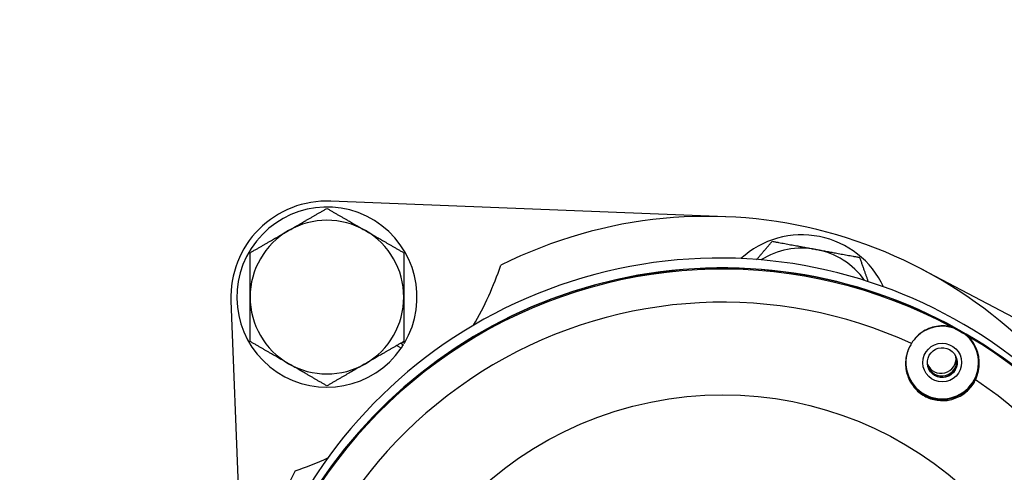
# Model space of a CAD drawing. Header units: inches. Extents: x 36 to 1719, y -84 to 1122.
# Tile 31 of 256: x 410.39 to 413.59, y 316.46 to 317.93. Entities that reach past the tile are written whole.
import ezdxf

# ---------------------------------------------------------------- set-up
doc = ezdxf.new("R2010")
doc.units = ezdxf.units.IN
doc.header["$LTSCALE"] = 48
doc.header["$MEASUREMENT"] = 0
doc.layers.add('Visible (ANSI)', color=7, linetype='Continuous', lineweight=30)

msp = doc.modelspace()

# ---------------------------------------------------------------- linework, layer by layer
at = {"layer": 'Visible (ANSI)'}
for p, q in [((412.68236, 317.28966), (411.39793, 317.34053)), ((414.45879, 316.52038), (413.321, 317.11854)), ((411.07331, 317.01591), (411.11816, 315.88338)), ((411.62674, 316.86189), (411.61206, 316.87037)), ((411.62581, 316.87831), (411.63429, 316.87341)), ((411.63156, 316.88163), (411.63728, 316.87832))]:
    msp.add_line(p, q, dxfattribs=at)
msp.add_circle((420.3504, 317.86139), 23.75, dxfattribs=at)
for centre, radius, start, end in [((411.38556, 317.02828), 0.3125, 87.73211, 182.26789), ((411.38556, 317.02828), 0.293, 329.2171, 325.39898), ((411.38556, 317.02828), 0.25, 60, 120), ((412.623, 315.79084), 1.5, 33.37509, 116.62491), ((411.38556, 317.02828), 0.25, 120, 180), ((411.38556, 317.02828), 0.25, 0, 60), ((412.93035, 316.93788), 0.293, 24.98758, 132.62037), ((412.93035, 316.93788), 0.25, 79.53998, 122.27625), ((412.93035, 316.93788), 0.25, 35.33177, 79.53998), ((410.94362, 317.47022), 1.0625, 329.85823, 341.42588), ((411.38556, 317.02828), 0.25, 180, 240), ((411.38556, 317.02828), 0.25, 300, 0), ((411.38556, 317.02828), 0.293, 325.39898, 328.09305), ((411.38556, 317.02828), 0.25, 240, 300), ((410.94362, 317.47022), 1.0625, 288.57412, 294.75025), ((412.623, 315.79084), 1.5, 153.37509, 174.25181)]:
    msp.add_arc(centre, radius, start, end, dxfattribs=at)
for centre, major_axis, ratio, start_param, end_param in [((412.66189, 315.5824), (-1.52304, -0.39261), 0.999866, 3.2090827, 6.2831853), ((412.67008, 315.55063), (-1.52304, -0.39261), 0.999866, 3.1411828, 6.0339887), ((412.67024, 315.55001), (1.52304, 0.39261), 0.999866, 0, 2.8912088), ((412.67113, 315.54654), (-1.52304, -0.39261), 0.999866, 3.9668674, 6.0209673), ((412.67187, 315.54367), (-1.42179, -0.36651), 0.999866, 4.0284664, 5.9593683), ((413.38658, 316.81531), (-0.10744, 0.04904), 0.9999721, 0, 5.9592058), ((412.67113, 315.54654), (1.52304, 0.39261), 0.999866, 0.7849795, 0.8252748), ((413.38649, 316.81566), (0.0764, 0.09006), 0.9999552, 0, 0.3801164), ((412.67113, 315.54654), (1.52304, 0.39261), 0.999866, 5.014065, 7.0681648), ((413.38658, 316.81531), (-0.11628, -0.02997), 0.999866, 0.0156059, 3.1380258), ((413.38312, 316.82877), (0.04812, 0.00523), 0.9998715, 3.4296001, 6.2831853), ((413.38525, 316.82048), (-0.04614, -0.01465), 0.9998668, 0, 3.0313582), ((413.38639, 316.81606), (0.04697, 0.01171), 0.999866, 3.157575, 6.2831853), ((412.67187, 315.54367), (1.42179, 0.36651), 0.999866, 5.0756639, 7.0065659)]:
    msp.add_ellipse(centre, major_axis=major_axis, ratio=ratio, start_param=start_param, end_param=end_param, dxfattribs=at)
for centre, major_axis, ratio in [((413.38658, 316.81531), (-0.06299, -0.00065), 0.9998814), ((413.38658, 316.81531), (-0.04216, 0.02377), 0.9999947), ((412.67251, 315.54117), (-1.13244, -0.29192), 0.999866)]:
    msp.add_ellipse(centre, major_axis=major_axis, ratio=ratio, dxfattribs=at)
for points, weights in [([(411.26056, 317.24478), (411.31857, 317.27828), (411.38556, 317.31695)], [1, 1.0379548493, 1]), ([(411.38556, 317.31695), (411.45255, 317.27828), (411.51056, 317.24478)], [1, 1.0379548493, 1]), ([(411.13556, 317.17261), (411.20255, 317.21129), (411.26056, 317.24478)], [1, 1.0379548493, 1]), ([(411.51056, 317.24478), (411.56857, 317.21129), (411.63556, 317.17261)], [1, 1.0379548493, 1]), ([(412.78301, 317.15038), (412.807, 317.17851), (412.83379, 317.20993)], [1.01893201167, 1.01990576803, 1]), ([(412.83379, 317.20993), (412.90986, 317.19588), (412.97573, 317.18372)], [1, 1.0379548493, 1]), ([(412.97573, 317.18372), (413.04161, 317.17156), (413.11767, 317.15752)], [1, 1.0379548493, 1]), ([(411.13556, 317.02828), (411.13556, 317.09526), (411.13556, 317.17261)], [1, 1.0379548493, 1]), ([(411.63556, 317.17261), (411.63556, 317.09526), (411.63556, 317.02828)], [1, 1.0379548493, 1]), ([(413.11767, 317.15752), (413.13243, 317.11593), (413.14559, 317.07885)], [1, 1.02130877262, 1.01869102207]), ([(411.13556, 316.88394), (411.13556, 316.96129), (411.13556, 317.02828)], [1, 1.0379548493, 1]), ([(411.63556, 317.02828), (411.63556, 316.96129), (411.63556, 316.88394)], [1, 1.0379548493, 1]), ([(411.26056, 316.81177), (411.20255, 316.84526), (411.13556, 316.88394)], [1, 1.0379548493, 1]), ([(411.63556, 316.88394), (411.56857, 316.84526), (411.51056, 316.81177)], [1, 1.0379548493, 1]), ([(411.38556, 316.7396), (411.31857, 316.77828), (411.26056, 316.81177)], [1, 1.0379548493, 1]), ([(411.51056, 316.81177), (411.45255, 316.77828), (411.38556, 316.7396)], [1, 1.0379548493, 1])]:
    msp.add_rational_spline(points, weights, degree=2, dxfattribs=at)
for points, knots in [([(413.41587, 316.93176), (413.41168, 316.93277), (413.40763, 316.93352), (413.38379, 316.93677), (413.36402, 316.93356), (413.33232, 316.9226), (413.31727, 316.9128), (413.29768, 316.89369), (413.29133, 316.88553), (413.28617, 316.87713)], [0.81248761, 0.81248761, 0.81248761, 0.81248761, 0.84602143, 0.84602143, 1.02520628, 1.02520628, 1.24566883, 1.24566883, 1.38446178, 1.38446178, 1.38446178, 1.38446178]), ([(413.49504, 316.75939), (413.49923, 316.76834), (413.50258, 316.77818), (413.50794, 316.80532), (413.50802, 316.82355), (413.5002, 316.8568), (413.49232, 316.87559), (413.47693, 316.89446), (413.47414, 316.89756), (413.47107, 316.90064)], [0.08166959, 0.08166959, 0.08166959, 0.08166959, 0.22046255, 0.22046255, 0.4409251, 0.4409251, 0.62010995, 0.62010995, 0.65364377, 0.65364377, 0.65364377, 0.65364377]), ([(413.28617, 316.87713), (413.28316, 316.87233), (413.2805, 316.8674), (413.27227, 316.84924), (413.26832, 316.83388), (413.26676, 316.80241), (413.26916, 316.78631), (413.27867, 316.75921), (413.28573, 316.74617), (413.30454, 316.72341), (413.3163, 316.7137), (413.34096, 316.69981), (413.35532, 316.69479), (413.38442, 316.69054), (413.39914, 316.6913), (413.42704, 316.69731), (413.44193, 316.70367), (413.46775, 316.72146), (413.47868, 316.73288), (413.48674, 316.74492), (413.48976, 316.74944), (413.49254, 316.75429), (413.49504, 316.75939)], [-0.9741877, -0.9741877, -0.9741877, -0.9741877, -0.9276072, -0.9276072, -0.8035433, -0.8035433, -0.6794793, -0.6794793, -0.5716415, -0.5716415, -0.4638036, -0.4638036, -0.3559657, -0.3559657, -0.2481279, -0.2481279, -0.1240639, -0.1240639, 0, 0, 0, 0.0465805, 0.0465805, 0.0465805, 0.0465805])]:
    msp.add_open_spline(points, degree=3, knots=knots, dxfattribs=at)

doc.saveas('drawing.dxf')
